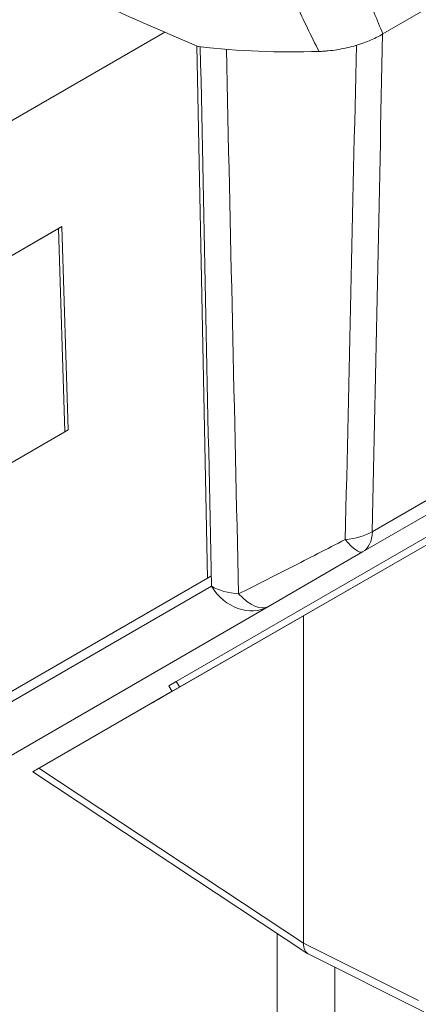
# Model space of a CAD drawing. Header units: millimetres. Extents: x 4 to 837, y 5 to 589.
# Tile 10 of 164: x 122 to 130, y 33 to 53. Entities that reach past the tile are written whole.
import ezdxf

# ---------------------------------------------------------------- set-up
doc = ezdxf.new("R2010")
doc.units = ezdxf.units.MM
doc.layers.add('1', color=7, linetype='Continuous', true_color=0xffffff)

msp = doc.modelspace()

# ---------------------------------------------------------------- linework, layer by layer
at = {"layer": '1', "color": 9, "linetype": 'Continuous', "lineweight": 18}
msp.add_line((164.629, 73.384), (129.53, 53.119), dxfattribs=at)
at = {"layer": '1', "color": 252, "linetype": 'Continuous', "lineweight": 18}
for p, q in [((163.165, 61.815), (129.098, 42.146)), ((132.066, 43.398), (125.148, 39.404)), ((129.098, 42.146), (127.1, 40.993)), ((127.1, 40.993), (116.332, 34.776)), ((124.989, 39.312), (125.148, 39.404)), ((124.989, 39.312), (125.061, 39.194))]:
    msp.add_line(p, q, dxfattribs=at)
at = {"layer": '1', "color": 18, "linetype": 'Continuous', "lineweight": 18}
for p, q in [((124.905, 53.155), (104.757, 41.537)), ((124.902, 53.156), (104.828, 41.581)), ((125.812, 41.588), (125.585, 52.866)), ((115.234, 35.489), (125.812, 41.588)), ((125.882, 41.631), (125.812, 41.588))]:
    msp.add_line(p, q, dxfattribs=at)
at = {"layer": '1', "color": 7, "linetype": 'Continuous', "lineweight": 18}
for p, q in [((122.723, 49.041), (110.605, 42.053)), ((122.652, 48.997), (122.723, 49.041)), ((122.856, 44.732), (122.723, 49.041)), ((122.652, 48.997), (110.606, 42.051)), ((122.785, 44.689), (122.652, 48.997)), ((112.766, 38.912), (122.785, 44.689)), ((122.785, 44.689), (122.856, 44.732))]:
    msp.add_line(p, q, dxfattribs=at)
at = {"layer": '1', "color": 252, "linetype": 'Continuous', "lineweight": 13}
for p, q in [((129.304, 42.576), (133.635, 45.076)), ((115.325, 35.321), (125.893, 41.422)), ((125.148, 39.404), (125.22, 39.285))]:
    msp.add_line(p, q, dxfattribs=at)
at = {"layer": '1', "color": 27, "linetype": 'Continuous', "lineweight": 18}
for p, q in [((127.845, 40.795), (132.834, 43.667)), ((124.89, 39.096), (132.057, 43.221)), ((122.236, 37.566), (127.845, 40.795)), ((127.845, 40.795), (127.845, 33.859)), ((125.06, 39.197), (122.26, 37.58)), ((124.938, 39.125), (124.67, 38.969)), ((122.106, 37.492), (127.94, 33.636)), ((127.283, 34.07), (127.283, 29.292)), ((127.958, 33.626), (130.397, 32.407)), ((128.512, 27), (128.512, 33.349))]:
    msp.add_line(p, q, dxfattribs=at)
at = {"layer": '1', "color": 27, "linetype": 'Continuous', "lineweight": 13}
for p, q in [((124.939, 39.123), (124.938, 39.125)), ((124.67, 38.969), (124.67, 38.969)), ((122.236, 37.566), (127.845, 33.859)), ((127.845, 33.859), (130.28, 32.643))]:
    msp.add_line(p, q, dxfattribs=at)
at = {"layer": '1', "color": 9, "linetype": 'Continuous', "lineweight": 18}
for centre, major_axis, ratio, start_param, end_param in [((125.093, 54.083), (-7.55, 3.284), 0.112563, 1.378894, 1.689797), ((127.587, 58.584), (10.124, 0), 0.57735, 4.517142, 4.770548)]:
    msp.add_ellipse(centre, major_axis=major_axis, ratio=ratio, start_param=start_param, end_param=end_param, dxfattribs=at)
at = {"layer": '1', "color": 252, "linetype": 'Continuous', "lineweight": 13}
for centre, major_axis, ratio, start_param, end_param in [((128.598, 43.012), (1, -0.021), 0.603911, 4.85866, 5.509695), ((128.598, 43.012), (-0.5, 0.866), 0.57735, 3.141593, 3.892084), ((128.598, 43.012), (0.5, -0.866), 0.227911, 5.339282, 6.283185), ((126.6, 41.859), (0.5, -0.866), 0.8305, 4.737069, 6.283185), ((126.6, 41.859), (1, 0.02), 0.603936, 3.915106, 4.568406), ((126.6, 41.859), (0.5, -0.866), 0.464641, 5.184126, 6.283185)]:
    msp.add_ellipse(centre, major_axis=major_axis, ratio=ratio, start_param=start_param, end_param=end_param, dxfattribs=at)
at = {"layer": '1', "color": 27, "linetype": 'Continuous', "lineweight": 18}
for centre, major_axis, ratio, start_param, end_param in [((125.95, 39.708), (1.299, 0.749), 0.000625, 2.971268, 3.757883), ((125.792, 39.618), (0.891, 0.514), 0.001023, 2.534827, 2.852453), ((122.59, 37.771), (0.484, 0.279), 0.000683, 2.322281, 3.89186), ((128.199, 34.064), (0.25, 0.434), 0.576647, 2.356803, 3.176442)]:
    msp.add_ellipse(centre, major_axis=major_axis, ratio=ratio, start_param=start_param, end_param=end_param, dxfattribs=at)
at = {"layer": '1', "color": 9, "linetype": 'Continuous', "lineweight": 13}
msp.add_open_spline([(129.164, 54.019), (129.283, 53.716), (129.404, 53.416), (129.53, 53.119)], degree=3, dxfattribs=at)
msp.add_open_spline([(128.175, 52.749), (128.091, 52.912), (128.009, 53.077), (127.849, 53.408), (127.771, 53.575), (127.694, 53.743)], degree=3, knots=[0, 0, 0, 0, 0.5, 0.5, 1, 1, 1, 1], dxfattribs=at)
at = {"layer": '1', "color": 9, "linetype": 'Continuous', "lineweight": 18}
msp.add_open_spline([(129.53, 53.119), (129.439, 53.066), (129.342, 53.019), (129.188, 52.954), (129.135, 52.934), (129.053, 52.905), (129.025, 52.896), (128.969, 52.879), (128.94, 52.87), (128.796, 52.83), (128.677, 52.804), (128.493, 52.775), (128.43, 52.767), (128.335, 52.758), (128.304, 52.755), (128.24, 52.751), (128.207, 52.75), (128.175, 52.749)], degree=3, knots=[0, 0, 0, 0, 0.25, 0.25, 0.375, 0.375, 0.4375, 0.4375, 0.5, 0.5, 0.75, 0.75, 0.875, 0.875, 0.9375, 0.9375, 1, 1, 1, 1], dxfattribs=at)
at = {"layer": '1', "color": 252, "linetype": 'Continuous', "lineweight": 13}
for points in [[(129.522, 53.116), (129.449, 49.602), (129.376, 46.089), (129.304, 42.576)], [(125.893, 41.422), (125.815, 45.23), (125.736, 49.038), (125.657, 52.846)], [(126.209, 52.794), (126.296, 48.948), (126.382, 45.103), (126.468, 41.258)], [(128.731, 42.412), (128.809, 45.902), (128.888, 49.393), (128.967, 52.884)]]:
    msp.add_open_spline(points, degree=3, dxfattribs=at)
msp.add_open_spline([(126.468, 41.258), (126.649, 41.349), (126.832, 41.44), (127.201, 41.627), (127.387, 41.721), (127.764, 41.914), (127.955, 42.011), (128.341, 42.21), (128.535, 42.31), (128.731, 42.412)], degree=3, knots=[0, 0, 0, 0, 0.25, 0.25, 0.5, 0.5, 0.75, 0.75, 1, 1, 1, 1], dxfattribs=at)

doc.saveas('drawing.dxf')
